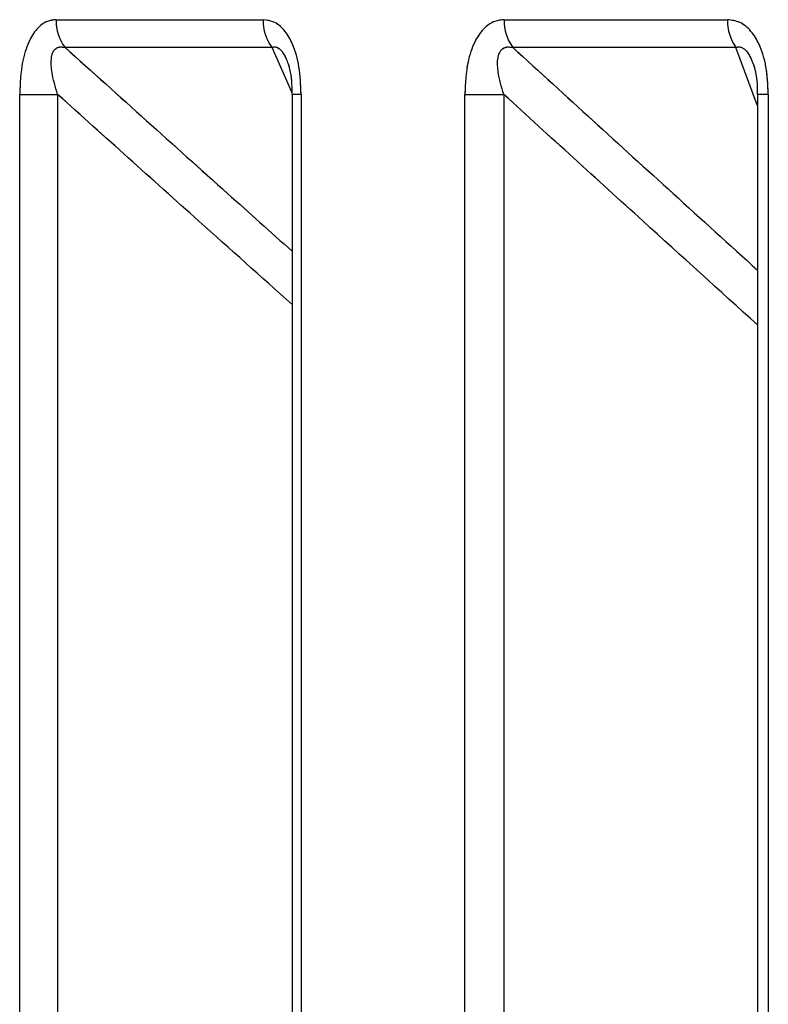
# Paper-space layout 'Dim Drawing' of a CAD drawing. Header units: inches. Extents: x 0.1 to 16.9, y 0.1 to 10.9.
# Tile 29 of 256: x 3.021812 to 3.022438, y 3.672406 to 3.673229. Entities that reach past the tile are written whole.
import ezdxf

# ---------------------------------------------------------------- set-up
doc = ezdxf.new("R2010")
doc.units = ezdxf.units.IN
doc.header["$MEASUREMENT"] = 0
doc.linetypes.add('PHANTOM', pattern=[0.49999999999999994, 0.25, -0.05, 0.05, -0.05, 0.05, -0.05])

psp = doc.layouts.new('Dim Drawing')

# ---------------------------------------------------------------- linework, layer by layer
at = {"color": 7, "linetype": 'Continuous', "lineweight": 25}
for p, q in [((3.021842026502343, 3.673229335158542), (3.022015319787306, 3.673229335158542)), ((3.022216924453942, 3.673229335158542), (3.022403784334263, 3.673229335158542)), ((3.022022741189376, 3.673206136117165), (3.02184962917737, 3.673206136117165)), ((3.022039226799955, 3.673168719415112), (3.022022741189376, 3.673206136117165)), ((3.022410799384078, 3.673206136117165), (3.022224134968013, 3.673206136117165)), ((3.022428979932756, 3.673157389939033), (3.022410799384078, 3.673206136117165)), ((3.021811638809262, 3.668777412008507), (3.021811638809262, 3.6731669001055)), ((3.021811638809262, 3.6731669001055), (3.021843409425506, 3.6731669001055)), ((3.021843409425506, 3.6731669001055), (3.021843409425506, 3.668777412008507)), ((3.02203951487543, 3.6731669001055), (3.02203951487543, 3.668777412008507)), ((3.022047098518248, 3.6731669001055), (3.022039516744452, 3.6731669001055)), ((3.022047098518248, 3.6731669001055), (3.022047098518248, 3.668777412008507)), ((3.022184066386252, 3.668777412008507), (3.022184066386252, 3.6731669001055)), ((3.022184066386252, 3.6731669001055), (3.022216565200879, 3.6731669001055)), ((3.022216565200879, 3.6731669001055), (3.022216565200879, 3.668777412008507)), ((3.022428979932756, 3.6731669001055), (3.022428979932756, 3.668777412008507)), ((3.02243795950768, 3.6731669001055), (3.022428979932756, 3.6731669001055)), ((3.02243795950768, 3.6731669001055), (3.02243795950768, 3.668777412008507))]:
    psp.add_line(p, q, dxfattribs=at)
at = {"color": 7, "linetype": 'PHANTOM', "lineweight": 18}
for p, q in [((3.021842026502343, 3.673229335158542), (3.022015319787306, 3.673229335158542)), ((3.021842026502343, 3.673229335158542), (3.022015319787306, 3.673229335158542)), ((3.021842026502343, 3.673229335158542), (3.022015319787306, 3.673229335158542)), ((3.022216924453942, 3.673229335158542), (3.022403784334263, 3.673229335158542)), ((3.022216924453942, 3.673229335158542), (3.022403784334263, 3.673229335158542)), ((3.022216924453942, 3.673229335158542), (3.022403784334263, 3.673229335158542)), ((3.022022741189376, 3.673206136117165), (3.02184962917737, 3.673206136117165)), ((3.022022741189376, 3.673206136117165), (3.02184962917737, 3.673206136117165)), ((3.022022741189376, 3.673206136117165), (3.02184962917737, 3.673206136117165)), ((3.022039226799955, 3.673168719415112), (3.022022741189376, 3.673206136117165)), ((3.022039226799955, 3.673168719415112), (3.022022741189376, 3.673206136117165)), ((3.022039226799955, 3.673168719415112), (3.022022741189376, 3.673206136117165)), ((3.022410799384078, 3.673206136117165), (3.022224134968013, 3.673206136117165)), ((3.022410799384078, 3.673206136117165), (3.022224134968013, 3.673206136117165)), ((3.022410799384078, 3.673206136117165), (3.022224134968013, 3.673206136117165)), ((3.022428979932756, 3.673157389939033), (3.022410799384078, 3.673206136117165)), ((3.022428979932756, 3.673157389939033), (3.022410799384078, 3.673206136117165)), ((3.022428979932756, 3.673157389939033), (3.022410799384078, 3.673206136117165)), ((3.021811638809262, 3.668777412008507), (3.021811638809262, 3.6731669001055)), ((3.021811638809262, 3.6731669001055), (3.021843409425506, 3.6731669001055)), ((3.021811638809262, 3.668777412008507), (3.021811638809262, 3.6731669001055)), ((3.021811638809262, 3.6731669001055), (3.021843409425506, 3.6731669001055)), ((3.021811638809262, 3.668777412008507), (3.021811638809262, 3.6731669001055)), ((3.021811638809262, 3.6731669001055), (3.021843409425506, 3.6731669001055)), ((3.021843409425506, 3.6731669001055), (3.021843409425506, 3.668777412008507)), ((3.021843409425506, 3.6731669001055), (3.021843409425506, 3.668777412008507)), ((3.021843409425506, 3.6731669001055), (3.021843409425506, 3.668777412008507)), ((3.02203951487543, 3.6731669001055), (3.02203951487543, 3.668777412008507)), ((3.02203951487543, 3.6731669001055), (3.02203951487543, 3.668777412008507)), ((3.02203951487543, 3.6731669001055), (3.02203951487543, 3.668777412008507)), ((3.022047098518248, 3.6731669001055), (3.022039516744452, 3.6731669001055)), ((3.022047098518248, 3.6731669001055), (3.022039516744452, 3.6731669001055)), ((3.022047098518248, 3.6731669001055), (3.022039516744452, 3.6731669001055)), ((3.022047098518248, 3.6731669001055), (3.022047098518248, 3.668777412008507)), ((3.022047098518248, 3.6731669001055), (3.022047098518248, 3.668777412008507)), ((3.022047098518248, 3.6731669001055), (3.022047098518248, 3.668777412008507)), ((3.022184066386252, 3.668777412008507), (3.022184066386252, 3.6731669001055)), ((3.022184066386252, 3.6731669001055), (3.022216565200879, 3.6731669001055)), ((3.022184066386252, 3.668777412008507), (3.022184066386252, 3.6731669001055)), ((3.022184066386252, 3.6731669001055), (3.022216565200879, 3.6731669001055)), ((3.022184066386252, 3.668777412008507), (3.022184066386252, 3.6731669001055)), ((3.022184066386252, 3.6731669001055), (3.022216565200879, 3.6731669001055)), ((3.022216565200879, 3.6731669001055), (3.022216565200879, 3.668777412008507)), ((3.022216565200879, 3.6731669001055), (3.022216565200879, 3.668777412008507)), ((3.022216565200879, 3.6731669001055), (3.022216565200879, 3.668777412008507)), ((3.022428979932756, 3.6731669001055), (3.022428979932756, 3.668777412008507)), ((3.02243795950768, 3.6731669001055), (3.022428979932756, 3.6731669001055)), ((3.022428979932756, 3.6731669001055), (3.022428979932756, 3.668777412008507)), ((3.02243795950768, 3.6731669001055), (3.022428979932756, 3.6731669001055)), ((3.022428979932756, 3.6731669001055), (3.022428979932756, 3.668777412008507)), ((3.02243795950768, 3.6731669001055), (3.022428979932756, 3.6731669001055)), ((3.02243795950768, 3.6731669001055), (3.02243795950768, 3.668777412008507)), ((3.02243795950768, 3.6731669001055), (3.02243795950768, 3.668777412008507)), ((3.02243795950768, 3.6731669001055), (3.02243795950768, 3.668777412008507))]:
    psp.add_line(p, q, dxfattribs=at)
at = {"color": 7, "linetype": 'Continuous', "lineweight": 25}
for centre, radius, start, end in [((3.021879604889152, 3.673228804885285), 3.758212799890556e-05, 179.1915458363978, 217.097951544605), ((3.022053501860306, 3.673228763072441), 3.81863585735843e-05, 179.1415954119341, 216.3374815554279), ((3.022255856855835, 3.673228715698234), 3.893732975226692e-05, 179.0884336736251, 215.4431907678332), ((3.022443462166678, 3.673228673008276), 3.968335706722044e-05, 179.0439272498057, 214.6051658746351)]:
    psp.add_arc(centre, radius, start, end, dxfattribs=at)
at = {"color": 7, "linetype": 'PHANTOM', "lineweight": 18}
for centre, radius, start, end in [((3.021879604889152, 3.673228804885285), 3.758212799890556e-05, 179.1915458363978, 217.097951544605), ((3.021879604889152, 3.673228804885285), 3.758212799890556e-05, 179.1915458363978, 217.097951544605), ((3.021879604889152, 3.673228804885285), 3.758212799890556e-05, 179.1915458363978, 217.097951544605), ((3.022053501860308, 3.673228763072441), 3.818635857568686e-05, 179.141595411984, 216.3374815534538), ((3.022053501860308, 3.673228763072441), 3.818635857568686e-05, 179.141595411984, 216.3374815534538), ((3.022053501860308, 3.673228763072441), 3.818635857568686e-05, 179.141595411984, 216.3374815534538), ((3.022255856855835, 3.673228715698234), 3.893732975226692e-05, 179.0884336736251, 215.4431907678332), ((3.022255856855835, 3.673228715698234), 3.893732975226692e-05, 179.0884336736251, 215.4431907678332), ((3.022255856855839, 3.673228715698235), 3.893732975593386e-05, 179.0884336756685, 215.4431907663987), ((3.022443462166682, 3.673228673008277), 3.968335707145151e-05, 179.0439272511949, 214.6051658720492), ((3.022443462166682, 3.673228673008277), 3.968335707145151e-05, 179.0439272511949, 214.6051658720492), ((3.022443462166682, 3.673228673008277), 3.968335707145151e-05, 179.0439272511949, 214.6051658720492)]:
    psp.add_arc(centre, radius, start, end, dxfattribs=at)
at = {"color": 7, "linetype": 'Continuous', "lineweight": 25}
for points, knots in [([(3.021842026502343, 3.673229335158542), (3.021839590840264, 3.673229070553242), (3.021833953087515, 3.673228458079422), (3.021825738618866, 3.673222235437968), (3.021818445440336, 3.673210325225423), (3.021812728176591, 3.673191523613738), (3.021812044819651, 3.673176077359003), (3.021811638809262, 3.6731669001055)], [0, 0, 0, 0, 0.1336272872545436, 0.30930300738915, 0.4842287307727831, 0.6935591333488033, 1, 1, 1, 1]), ([(3.022047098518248, 3.6731669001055), (3.022046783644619, 3.673174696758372), (3.022046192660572, 3.673189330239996), (3.022041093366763, 3.673207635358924), (3.022033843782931, 3.673220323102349), (3.022025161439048, 3.673228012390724), (3.022018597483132, 3.673228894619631), (3.022015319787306, 3.673229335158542)], [0, 0, 0, 0, 0.2611752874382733, 0.4901980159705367, 0.654801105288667, 0.8276257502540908, 1, 1, 1, 1]), ([(3.022216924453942, 3.673229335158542), (3.022214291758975, 3.673229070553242), (3.022208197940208, 3.673228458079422), (3.0221993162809, 3.673222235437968), (3.022191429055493, 3.673210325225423), (3.022185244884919, 3.673191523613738), (3.02218450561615, 3.673176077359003), (3.022184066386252, 3.6731669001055)], [0, 0, 0, 0, 0.1336272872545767, 0.3093030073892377, 0.4842287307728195, 0.6935591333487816, 1, 1, 1, 1]), ([(3.02243795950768, 3.6731669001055), (3.022437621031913, 3.673174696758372), (3.022436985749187, 3.673189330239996), (3.022431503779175, 3.673207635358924), (3.022423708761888, 3.673220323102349), (3.022414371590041, 3.673228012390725), (3.022407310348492, 3.67322889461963), (3.022403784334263, 3.673229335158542)], [0, 0, 0, 0, 0.2611752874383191, 0.4901980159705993, 0.6548011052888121, 0.8276257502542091, 1, 1, 1, 1]), ([(3.021843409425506, 3.6731669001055), (3.021841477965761, 3.673173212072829), (3.021838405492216, 3.673183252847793), (3.021837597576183, 3.673195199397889), (3.021838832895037, 3.673200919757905), (3.021840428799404, 3.673203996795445), (3.02184238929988, 3.673205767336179), (3.021845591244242, 3.67320684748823), (3.021847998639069, 3.673206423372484), (3.02184962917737, 3.673206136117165)], [0, 0, 0, 0, 0.3643207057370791, 0.5795439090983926, 0.6799835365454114, 0.733831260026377, 0.8222095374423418, 0.8795817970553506, 1, 1, 1, 1]), ([(3.02184962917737, 3.673206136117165), (3.021894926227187, 3.673165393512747), (3.021958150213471, 3.673108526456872), (3.022021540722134, 3.673051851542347), (3.02203951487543, 3.673035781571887)], [0, 0, 0, 0, 0.7164535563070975, 1, 1, 1, 1]), ([(3.022022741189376, 3.673206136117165), (3.022023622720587, 3.673206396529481), (3.022024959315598, 3.673206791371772), (3.022027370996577, 3.673206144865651), (3.022029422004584, 3.673204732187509), (3.02203200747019, 3.673201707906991), (3.022033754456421, 3.673198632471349), (3.022034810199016, 3.673196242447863), (3.022035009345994, 3.673195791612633)], [0, 0, 0, 0, 0.2286896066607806, 0.3467436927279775, 0.5464751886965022, 0.6694185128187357, 0.9376417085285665, 1, 1, 1, 1]), ([(3.022216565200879, 3.6731669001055), (3.022214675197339, 3.673173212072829), (3.022211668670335, 3.673183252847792), (3.022211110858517, 3.673195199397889), (3.02221256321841, 3.673200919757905), (3.022214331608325, 3.673203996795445), (3.022216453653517, 3.673205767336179), (3.022219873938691, 3.67320684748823), (3.022222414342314, 3.673206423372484), (3.022224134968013, 3.673206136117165)], [0, 0, 0, 0, 0.3643207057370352, 0.5795439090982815, 0.6799835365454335, 0.7338312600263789, 0.8222095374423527, 0.8795817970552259, 1, 1, 1, 1]), ([(3.022224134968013, 3.673206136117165), (3.022268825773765, 3.673165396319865), (3.022337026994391, 3.673103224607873), (3.022405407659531, 3.673041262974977), (3.022428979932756, 3.673019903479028)], [0, 0, 0, 0, 0.6552786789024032, 1, 1, 1, 1]), ([(3.022410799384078, 3.673206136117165), (3.022411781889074, 3.673206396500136), (3.02241327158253, 3.673206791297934), (3.02241591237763, 3.673206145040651), (3.022418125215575, 3.673204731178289), (3.022420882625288, 3.673201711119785), (3.022422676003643, 3.673198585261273), (3.022424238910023, 3.673195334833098), (3.022424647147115, 3.673193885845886), (3.022424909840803, 3.673192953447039)], [0, 0, 0, 0, 0.2034411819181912, 0.3084615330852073, 0.4861417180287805, 0.5955115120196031, 0.8341215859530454, 0.8932600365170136, 1, 1, 1, 1]), ([(3.02203496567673, 3.673195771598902), (3.022035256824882, 3.67319510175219), (3.022036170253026, 3.673193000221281), (3.022037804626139, 3.673186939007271), (3.022039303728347, 3.673177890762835), (3.022039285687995, 3.673170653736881), (3.022039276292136, 3.673166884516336)], [0, 0, 0, 0, 0.1002404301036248, 0.3144874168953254, 0.6429682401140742, 1, 1, 1, 1]), ([(3.022425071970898, 3.673193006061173), (3.022425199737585, 3.673192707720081), (3.022426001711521, 3.67319083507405), (3.022427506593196, 3.673184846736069), (3.022428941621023, 3.673176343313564), (3.022428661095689, 3.67316978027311), (3.022428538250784, 3.673166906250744)], [0, 0, 0, 0, 0.04676568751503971, 0.2935417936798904, 0.690634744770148, 1, 1, 1, 1]), ([(3.02203951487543, 3.672991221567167), (3.022013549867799, 3.673014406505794), (3.021948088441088, 3.673072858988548), (3.021882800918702, 3.673131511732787), (3.021843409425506, 3.6731669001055)], [0, 0, 0, 0, 0.3966459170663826, 1, 1, 1, 1]), ([(3.022428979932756, 3.672974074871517), (3.022397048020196, 3.673002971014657), (3.022326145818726, 3.673067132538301), (3.022255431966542, 3.673131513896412), (3.022216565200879, 3.6731669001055)], [0, 0, 0, 0, 0.4503656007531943, 1, 1, 1, 1])]:
    psp.add_open_spline(points, degree=3, knots=knots, dxfattribs=at)
at = {"color": 7, "linetype": 'PHANTOM', "lineweight": 18}
for points, knots in [([(3.021842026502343, 3.673229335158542), (3.021839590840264, 3.673229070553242), (3.021833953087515, 3.673228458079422), (3.021825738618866, 3.673222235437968), (3.021818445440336, 3.673210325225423), (3.021812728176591, 3.673191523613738), (3.021812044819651, 3.673176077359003), (3.021811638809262, 3.6731669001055)], [0, 0, 0, 0, 0.1336272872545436, 0.30930300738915, 0.4842287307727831, 0.6935591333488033, 1, 1, 1, 1]), ([(3.021842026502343, 3.673229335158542), (3.021839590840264, 3.673229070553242), (3.021833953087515, 3.673228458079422), (3.021825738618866, 3.673222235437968), (3.021818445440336, 3.673210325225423), (3.021812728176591, 3.673191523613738), (3.021812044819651, 3.673176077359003), (3.021811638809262, 3.6731669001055)], [0, 0, 0, 0, 0.1336272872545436, 0.30930300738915, 0.4842287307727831, 0.6935591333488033, 1, 1, 1, 1]), ([(3.021842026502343, 3.673229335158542), (3.021839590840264, 3.673229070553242), (3.021833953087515, 3.673228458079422), (3.021825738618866, 3.673222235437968), (3.021818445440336, 3.673210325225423), (3.021812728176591, 3.673191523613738), (3.021812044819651, 3.673176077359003), (3.021811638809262, 3.6731669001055)], [0, 0, 0, 0, 0.1336272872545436, 0.30930300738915, 0.4842287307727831, 0.6935591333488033, 1, 1, 1, 1]), ([(3.022047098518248, 3.6731669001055), (3.022046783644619, 3.673174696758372), (3.022046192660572, 3.673189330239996), (3.022041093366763, 3.673207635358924), (3.022033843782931, 3.673220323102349), (3.022025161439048, 3.673228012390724), (3.022018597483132, 3.673228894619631), (3.022015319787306, 3.673229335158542)], [0, 0, 0, 0, 0.2611752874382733, 0.4901980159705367, 0.654801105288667, 0.8276257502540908, 1, 1, 1, 1]), ([(3.022047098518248, 3.6731669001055), (3.022046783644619, 3.673174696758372), (3.022046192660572, 3.673189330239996), (3.022041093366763, 3.673207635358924), (3.022033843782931, 3.673220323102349), (3.022025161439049, 3.673228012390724), (3.022018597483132, 3.673228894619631), (3.022015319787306, 3.673229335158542)], [0, 0, 0, 0, 0.2611752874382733, 0.4901980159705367, 0.654801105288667, 0.8276257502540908, 1, 1, 1, 1]), ([(3.022047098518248, 3.6731669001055), (3.022046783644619, 3.673174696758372), (3.022046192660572, 3.673189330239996), (3.022041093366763, 3.673207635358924), (3.022033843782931, 3.673220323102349), (3.022025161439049, 3.673228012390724), (3.022018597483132, 3.673228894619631), (3.022015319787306, 3.673229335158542)], [0, 0, 0, 0, 0.2611752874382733, 0.4901980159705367, 0.654801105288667, 0.8276257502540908, 1, 1, 1, 1]), ([(3.022216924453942, 3.673229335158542), (3.022214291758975, 3.673229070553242), (3.022208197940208, 3.673228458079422), (3.0221993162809, 3.673222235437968), (3.022191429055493, 3.673210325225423), (3.022185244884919, 3.673191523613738), (3.02218450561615, 3.673176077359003), (3.022184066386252, 3.6731669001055)], [0, 0, 0, 0, 0.1336272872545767, 0.3093030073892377, 0.4842287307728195, 0.6935591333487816, 1, 1, 1, 1]), ([(3.022216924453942, 3.673229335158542), (3.022214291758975, 3.673229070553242), (3.022208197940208, 3.673228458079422), (3.0221993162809, 3.673222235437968), (3.022191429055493, 3.673210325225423), (3.022185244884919, 3.673191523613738), (3.02218450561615, 3.673176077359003), (3.022184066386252, 3.6731669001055)], [0, 0, 0, 0, 0.1336272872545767, 0.3093030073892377, 0.4842287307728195, 0.6935591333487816, 1, 1, 1, 1]), ([(3.022216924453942, 3.673229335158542), (3.022214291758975, 3.673229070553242), (3.022208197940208, 3.673228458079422), (3.0221993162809, 3.673222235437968), (3.022191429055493, 3.673210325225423), (3.022185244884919, 3.673191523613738), (3.02218450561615, 3.673176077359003), (3.022184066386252, 3.6731669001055)], [0, 0, 0, 0, 0.1336272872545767, 0.3093030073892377, 0.4842287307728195, 0.6935591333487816, 1, 1, 1, 1]), ([(3.02243795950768, 3.6731669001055), (3.022437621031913, 3.673174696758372), (3.022436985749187, 3.673189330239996), (3.022431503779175, 3.673207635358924), (3.022423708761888, 3.673220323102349), (3.022414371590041, 3.673228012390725), (3.022407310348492, 3.67322889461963), (3.022403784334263, 3.673229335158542)], [0, 0, 0, 0, 0.2611752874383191, 0.4901980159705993, 0.6548011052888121, 0.8276257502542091, 1, 1, 1, 1]), ([(3.02243795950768, 3.6731669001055), (3.022437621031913, 3.673174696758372), (3.022436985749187, 3.673189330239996), (3.022431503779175, 3.673207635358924), (3.022423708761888, 3.673220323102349), (3.022414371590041, 3.673228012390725), (3.022407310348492, 3.67322889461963), (3.022403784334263, 3.673229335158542)], [0, 0, 0, 0, 0.2611752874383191, 0.4901980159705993, 0.6548011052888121, 0.8276257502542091, 1, 1, 1, 1]), ([(3.02243795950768, 3.6731669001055), (3.022437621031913, 3.673174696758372), (3.022436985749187, 3.673189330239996), (3.022431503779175, 3.673207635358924), (3.022423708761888, 3.673220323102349), (3.022414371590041, 3.673228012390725), (3.022407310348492, 3.67322889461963), (3.022403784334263, 3.673229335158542)], [0, 0, 0, 0, 0.2611752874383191, 0.4901980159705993, 0.6548011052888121, 0.8276257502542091, 1, 1, 1, 1]), ([(3.021843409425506, 3.6731669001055), (3.021841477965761, 3.673173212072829), (3.021838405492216, 3.673183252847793), (3.021837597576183, 3.673195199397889), (3.021838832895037, 3.673200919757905), (3.021840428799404, 3.673203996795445), (3.02184238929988, 3.673205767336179), (3.021845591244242, 3.67320684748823), (3.021847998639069, 3.673206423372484), (3.02184962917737, 3.673206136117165)], [0, 0, 0, 0, 0.3643207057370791, 0.5795439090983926, 0.6799835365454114, 0.733831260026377, 0.8222095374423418, 0.8795817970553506, 1, 1, 1, 1]), ([(3.021843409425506, 3.6731669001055), (3.021841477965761, 3.673173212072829), (3.021838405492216, 3.673183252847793), (3.021837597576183, 3.673195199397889), (3.021838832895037, 3.673200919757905), (3.021840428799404, 3.673203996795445), (3.02184238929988, 3.673205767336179), (3.021845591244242, 3.67320684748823), (3.021847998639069, 3.673206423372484), (3.02184962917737, 3.673206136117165)], [0, 0, 0, 0, 0.3643207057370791, 0.5795439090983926, 0.6799835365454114, 0.733831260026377, 0.8222095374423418, 0.8795817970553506, 1, 1, 1, 1]), ([(3.021843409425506, 3.6731669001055), (3.021841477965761, 3.673173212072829), (3.021838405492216, 3.673183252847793), (3.021837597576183, 3.673195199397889), (3.021838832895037, 3.673200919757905), (3.021840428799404, 3.673203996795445), (3.02184238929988, 3.673205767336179), (3.021845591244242, 3.67320684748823), (3.021847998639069, 3.673206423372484), (3.02184962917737, 3.673206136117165)], [0, 0, 0, 0, 0.3643207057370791, 0.5795439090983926, 0.6799835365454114, 0.733831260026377, 0.8222095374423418, 0.8795817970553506, 1, 1, 1, 1]), ([(3.02184962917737, 3.673206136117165), (3.021894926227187, 3.673165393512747), (3.021958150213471, 3.673108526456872), (3.022021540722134, 3.673051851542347), (3.02203951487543, 3.673035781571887)], [0, 0, 0, 0, 0.7164535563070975, 1, 1, 1, 1]), ([(3.02184962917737, 3.673206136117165), (3.021894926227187, 3.673165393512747), (3.021958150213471, 3.673108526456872), (3.022021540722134, 3.673051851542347), (3.02203951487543, 3.673035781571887)], [0, 0, 0, 0, 0.7164535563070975, 1, 1, 1, 1]), ([(3.02184962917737, 3.673206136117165), (3.021894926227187, 3.673165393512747), (3.021958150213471, 3.673108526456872), (3.022021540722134, 3.673051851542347), (3.02203951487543, 3.673035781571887)], [0, 0, 0, 0, 0.7164535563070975, 1, 1, 1, 1]), ([(3.022022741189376, 3.673206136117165), (3.022023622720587, 3.673206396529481), (3.022024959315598, 3.673206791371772), (3.022027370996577, 3.673206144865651), (3.022029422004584, 3.673204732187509), (3.02203200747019, 3.673201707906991), (3.022033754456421, 3.67319863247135), (3.022034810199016, 3.673196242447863), (3.022035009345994, 3.673195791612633)], [0, 0, 0, 0, 0.2286896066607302, 0.3467436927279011, 0.5464751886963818, 0.6694185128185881, 0.9376417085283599, 1, 1, 1, 1]), ([(3.022022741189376, 3.673206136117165), (3.022023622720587, 3.673206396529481), (3.022024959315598, 3.673206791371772), (3.022027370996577, 3.673206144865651), (3.022029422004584, 3.673204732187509), (3.02203200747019, 3.673201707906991), (3.022033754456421, 3.673198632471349), (3.022034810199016, 3.673196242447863), (3.022035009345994, 3.673195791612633)], [0, 0, 0, 0, 0.2286896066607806, 0.3467436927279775, 0.5464751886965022, 0.6694185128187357, 0.9376417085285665, 1, 1, 1, 1]), ([(3.022022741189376, 3.673206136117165), (3.022023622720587, 3.673206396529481), (3.022024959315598, 3.673206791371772), (3.022027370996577, 3.673206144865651), (3.022029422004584, 3.673204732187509), (3.02203200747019, 3.673201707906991), (3.022033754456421, 3.67319863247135), (3.022034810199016, 3.673196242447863), (3.022035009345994, 3.673195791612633)], [0, 0, 0, 0, 0.2286896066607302, 0.3467436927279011, 0.5464751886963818, 0.6694185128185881, 0.9376417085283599, 1, 1, 1, 1]), ([(3.022216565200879, 3.6731669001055), (3.022214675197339, 3.673173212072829), (3.022211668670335, 3.673183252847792), (3.022211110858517, 3.673195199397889), (3.02221256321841, 3.673200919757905), (3.022214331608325, 3.673203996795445), (3.022216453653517, 3.673205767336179), (3.022219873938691, 3.67320684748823), (3.022222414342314, 3.673206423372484), (3.022224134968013, 3.673206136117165)], [0, 0, 0, 0, 0.3643207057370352, 0.5795439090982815, 0.6799835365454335, 0.7338312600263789, 0.8222095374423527, 0.8795817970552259, 1, 1, 1, 1]), ([(3.022216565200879, 3.6731669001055), (3.022214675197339, 3.673173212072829), (3.022211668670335, 3.673183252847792), (3.022211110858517, 3.673195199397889), (3.02221256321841, 3.673200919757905), (3.022214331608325, 3.673203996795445), (3.022216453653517, 3.673205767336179), (3.022219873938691, 3.67320684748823), (3.022222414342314, 3.673206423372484), (3.022224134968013, 3.673206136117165)], [0, 0, 0, 0, 0.3643207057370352, 0.5795439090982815, 0.6799835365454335, 0.7338312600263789, 0.8222095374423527, 0.8795817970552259, 1, 1, 1, 1]), ([(3.022216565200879, 3.6731669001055), (3.022214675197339, 3.673173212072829), (3.022211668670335, 3.673183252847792), (3.022211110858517, 3.673195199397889), (3.02221256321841, 3.673200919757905), (3.022214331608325, 3.673203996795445), (3.022216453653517, 3.673205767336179), (3.022219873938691, 3.67320684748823), (3.022222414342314, 3.673206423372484), (3.022224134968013, 3.673206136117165)], [0, 0, 0, 0, 0.3643207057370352, 0.5795439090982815, 0.6799835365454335, 0.7338312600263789, 0.8222095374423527, 0.8795817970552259, 1, 1, 1, 1]), ([(3.022224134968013, 3.673206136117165), (3.022268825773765, 3.673165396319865), (3.022337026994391, 3.673103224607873), (3.022405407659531, 3.673041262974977), (3.022428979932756, 3.673019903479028)], [0, 0, 0, 0, 0.6552786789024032, 1, 1, 1, 1]), ([(3.022224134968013, 3.673206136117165), (3.022268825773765, 3.673165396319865), (3.022337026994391, 3.673103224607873), (3.022405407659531, 3.673041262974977), (3.022428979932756, 3.673019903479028)], [0, 0, 0, 0, 0.6552786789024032, 1, 1, 1, 1]), ([(3.022224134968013, 3.673206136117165), (3.022268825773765, 3.673165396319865), (3.022337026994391, 3.673103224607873), (3.022405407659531, 3.673041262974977), (3.022428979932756, 3.673019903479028)], [0, 0, 0, 0, 0.6552786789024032, 1, 1, 1, 1]), ([(3.022410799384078, 3.673206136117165), (3.022411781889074, 3.673206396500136), (3.02241327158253, 3.673206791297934), (3.02241591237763, 3.673206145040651), (3.022418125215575, 3.673204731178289), (3.022420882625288, 3.673201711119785), (3.022422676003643, 3.673198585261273), (3.022424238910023, 3.673195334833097), (3.022424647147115, 3.673193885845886), (3.022424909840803, 3.673192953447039)], [0, 0, 0, 0, 0.2034411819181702, 0.3084615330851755, 0.4861417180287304, 0.5955115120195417, 0.8341215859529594, 0.8932600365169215, 1, 1, 1, 1]), ([(3.022410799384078, 3.673206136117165), (3.022411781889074, 3.673206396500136), (3.02241327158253, 3.673206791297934), (3.02241591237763, 3.673206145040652), (3.022418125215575, 3.673204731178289), (3.022420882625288, 3.673201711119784), (3.022422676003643, 3.673198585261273), (3.022424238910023, 3.673195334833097), (3.022424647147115, 3.673193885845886), (3.022424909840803, 3.673192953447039)], [0, 0, 0, 0, 0.2034411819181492, 0.3084615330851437, 0.4861417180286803, 0.5955115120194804, 0.8341215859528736, 0.8932600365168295, 1, 1, 1, 1]), ([(3.022410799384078, 3.673206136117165), (3.022411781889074, 3.673206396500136), (3.02241327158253, 3.673206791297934), (3.02241591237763, 3.673206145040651), (3.022418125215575, 3.673204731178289), (3.022420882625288, 3.673201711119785), (3.022422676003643, 3.673198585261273), (3.022424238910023, 3.673195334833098), (3.022424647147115, 3.673193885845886), (3.022424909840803, 3.673192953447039)], [0, 0, 0, 0, 0.2034411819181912, 0.3084615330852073, 0.4861417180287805, 0.5955115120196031, 0.8341215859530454, 0.8932600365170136, 1, 1, 1, 1]), ([(3.02203496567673, 3.673195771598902), (3.022035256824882, 3.67319510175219), (3.022036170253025, 3.673193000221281), (3.022037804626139, 3.673186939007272), (3.022039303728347, 3.673177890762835), (3.022039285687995, 3.673170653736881), (3.022039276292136, 3.673166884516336)], [0, 0, 0, 0, 0.1002404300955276, 0.3144874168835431, 0.6429682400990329, 0.9999999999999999, 0.9999999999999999, 0.9999999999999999, 0.9999999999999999]), ([(3.02203496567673, 3.673195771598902), (3.022035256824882, 3.67319510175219), (3.022036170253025, 3.673193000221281), (3.022037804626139, 3.673186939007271), (3.022039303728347, 3.673177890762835), (3.022039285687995, 3.673170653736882), (3.022039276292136, 3.673166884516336)], [0, 0, 0, 0, 0.1002404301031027, 0.3144874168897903, 0.6429682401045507, 1, 1, 1, 1]), ([(3.02203496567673, 3.673195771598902), (3.022035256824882, 3.67319510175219), (3.022036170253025, 3.673193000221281), (3.022037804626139, 3.673186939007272), (3.022039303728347, 3.673177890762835), (3.022039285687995, 3.673170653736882), (3.022039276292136, 3.673166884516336)], [0, 0, 0, 0, 0.1002404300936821, 0.314487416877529, 0.6429682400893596, 1, 1, 1, 1]), ([(3.022425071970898, 3.673193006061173), (3.022425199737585, 3.673192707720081), (3.022426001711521, 3.673190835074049), (3.022427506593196, 3.673184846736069), (3.022428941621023, 3.673176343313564), (3.022428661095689, 3.67316978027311), (3.022428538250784, 3.673166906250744)], [0, 0, 0, 0, 0.04676568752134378, 0.2935417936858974, 0.6906347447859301, 1, 1, 1, 1]), ([(3.022425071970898, 3.673193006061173), (3.022425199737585, 3.673192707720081), (3.022426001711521, 3.673190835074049), (3.022427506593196, 3.673184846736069), (3.022428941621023, 3.673176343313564), (3.022428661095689, 3.67316978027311), (3.022428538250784, 3.673166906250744)], [0, 0, 0, 0, 0.0467656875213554, 0.2935417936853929, 0.6906347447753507, 1, 1, 1, 1]), ([(3.022425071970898, 3.673193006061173), (3.022425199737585, 3.673192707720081), (3.022426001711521, 3.67319083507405), (3.022427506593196, 3.673184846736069), (3.022428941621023, 3.673176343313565), (3.022428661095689, 3.67316978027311), (3.022428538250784, 3.673166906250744)], [0, 0, 0, 0, 0.04676568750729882, 0.2935417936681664, 0.6906347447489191, 1, 1, 1, 1]), ([(3.02203951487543, 3.672991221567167), (3.022013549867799, 3.673014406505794), (3.021948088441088, 3.673072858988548), (3.021882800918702, 3.673131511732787), (3.021843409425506, 3.6731669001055)], [0, 0, 0, 0, 0.3966459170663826, 1, 1, 1, 1]), ([(3.02203951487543, 3.672991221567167), (3.022013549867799, 3.673014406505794), (3.021948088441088, 3.673072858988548), (3.021882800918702, 3.673131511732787), (3.021843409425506, 3.6731669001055)], [0, 0, 0, 0, 0.3966459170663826, 1, 1, 1, 1]), ([(3.02203951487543, 3.672991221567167), (3.022013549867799, 3.673014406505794), (3.021948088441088, 3.673072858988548), (3.021882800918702, 3.673131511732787), (3.021843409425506, 3.6731669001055)], [0, 0, 0, 0, 0.3966459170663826, 1, 1, 1, 1]), ([(3.022428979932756, 3.672974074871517), (3.022397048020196, 3.673002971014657), (3.022326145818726, 3.673067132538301), (3.022255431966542, 3.673131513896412), (3.022216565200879, 3.6731669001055)], [0, 0, 0, 0, 0.4503656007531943, 1, 1, 1, 1]), ([(3.022428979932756, 3.672974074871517), (3.022397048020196, 3.673002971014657), (3.022326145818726, 3.673067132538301), (3.022255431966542, 3.673131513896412), (3.022216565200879, 3.6731669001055)], [0, 0, 0, 0, 0.4503656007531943, 1, 1, 1, 1]), ([(3.022428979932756, 3.672974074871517), (3.022397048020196, 3.673002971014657), (3.022326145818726, 3.673067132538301), (3.022255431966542, 3.673131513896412), (3.022216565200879, 3.6731669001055)], [0, 0, 0, 0, 0.4503656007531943, 1, 1, 1, 1])]:
    psp.add_open_spline(points, degree=3, knots=knots, dxfattribs=at)

doc.saveas('drawing.dxf')
